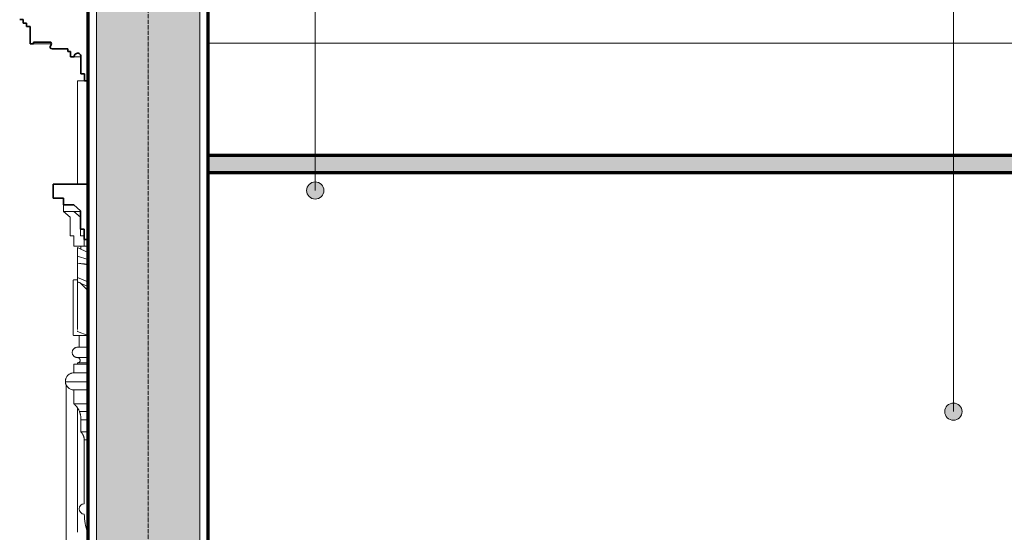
# Model space of a CAD drawing. Header units: millimetres. Extents: x -6278 to 66626, y -2027 to 8822.
# Tile 2 of 41: x -3547 to -687, y 3626 to 5117. Entities that reach past the tile are written whole.
import ezdxf

# ---------------------------------------------------------------- set-up
doc = ezdxf.new("R2010")
doc.units = ezdxf.units.MM
doc.linetypes.add('_Traço - ponto', pattern=[16, 12, -2, 0, -2])
for name, color, linetype, lineweight in [('A-CLNG', 13, 'Continuous', 25), ('A-CLNG-PATT', 13, 'Continuous', 25), ('A-GENM', 13, 'Continuous', 18), ('A-WALL', 113, 'Continuous', 18), ('A-WALL-PATT', 111, 'Continuous', 70), ('G-ANNO-TEXT', 231, 'Continuous', 9), ('S-GRID', 1, 'Continuous', 9)]:
    doc.layers.add(name, color=color, linetype=linetype, lineweight=lineweight)

# ---------------------------------------------------------------- blocks, each defined once
blk = doc.blocks.new('Generic Models 17 - Generic Models 17-3093004-CORTE C - MANTER _ CONSTRUIR')
at = {"layer": 'A-GENM'}
for p, q in [((-3378.9, 4638.7), (-3378.9, 4938.7)), ((-3358.6, 4938.7), (-3378.9, 4938.7)), ((-3419, 4558.7), (-3419, 4578)), ((-3389.8, 4558.7), (-3419.8, 4558.7)), ((-3419.8, 4558.7), (-3400, 4542)), ((-3419, 4558.7), (-3370, 4558.7)), ((-3370, 4542), (-3389.8, 4558.7)), ((-3400, 4542), (-3400, 4488.5)), ((-3370, 4488.5), (-3370, 4507.7)), ((-3400, 4488.5), (-3389.6, 4488.5)), ((-3389.6, 4488.5), (-3389.6, 4458.5)), ((-3359.6, 4488.5), (-3370, 4488.5)), ((-3359.6, 4458.5), (-3359.6, 4477.7)), ((-3389.6, 4458.5), (-3359.6, 4458.5)), ((-3348.9, 4439.7), (-3378.9, 4453.9)), ((-3378.9, 4429.1), (-3378.9, 4453.9)), ((-3368.9, 4449.2), (-3368.9, 4458.5)), ((-3368.9, 4458.5), (-3348.9, 4458.5)), ((-3348.9, 4419.7), (-3378.9, 4429.1)), ((-3378.9, 4408.5), (-3378.9, 4429.1)), ((-3378.9, 4367.3), (-3378.9, 4408.5)), ((-3348.9, 4405.4), (-3378.9, 4408.5)), ((-3348.9, 4403.5), (-3378.9, 4408.5)), ((-3391.4, 4357.9), (-3391.4, 4357.8)), ((-3391.4, 4357.8), (-3391.4, 4357.9)), ((-3378.9, 4360.4), (-3388.9, 4360.4)), ((-3378.9, 4367.3), (-3348.9, 4354.7)), ((-3378.9, 4354.6), (-3378.9, 4367.3)), ((-3378.9, 4216.2), (-3378.9, 4355.1)), ((-3378.9, 4354.6), (-3370, 4351.2)), ((-3378.9, 4354.5), (-3348.9, 4340.8)), ((-3348.9, 4329.6), (-3371.1, 4351.6)), ((-3391.4, 4303.3), (-3391.4, 4303.7)), ((-3391.4, 4303.7), (-3391.4, 4303.4)), ((-3391.4, 4298.2), (-3391.4, 4297.7)), ((-3391.4, 4298.2), (-3391.4, 4297.5)), ((-3391.4, 4297.4), (-3391.4, 4298.1)), ((-3391.4, 4297.7), (-3391.4, 4298)), ((-3391.4, 4297.9), (-3391.4, 4297.7)), ((-3391.4, 4297.6), (-3391.4, 4297.7)), ((-3391.4, 4291), (-3391.4, 4290.7)), ((-3391.4, 4288.8), (-3391.4, 4288.5)), ((-3391.4, 4283.5), (-3391.4, 4283.2)), ((-3391.4, 4283.2), (-3391.4, 4283.4)), ((-3391.4, 4283.2), (-3391.4, 4283.3)), ((-3391.4, 4283), (-3391.4, 4283.2)), ((-3391.4, 4282.9), (-3391.4, 4283.2)), ((-3391.4, 4282.6), (-3391.4, 4282.9)), ((-3391.4, 4280.3), (-3391.4, 4280.2)), ((-3391.4, 4256.7), (-3391.4, 4256.8)), ((-3391.4, 4256.6), (-3391.4, 4256.6)), ((-3391.4, 4234), (-3391.4, 4233.4)), ((-3378.9, 4221.7), (-3378.9, 4215.5)), ((-3378.9, 4211.6), (-3378.9, 4210.3)), ((-3378.9, 4210.3), (-3378.9, 4211.3)), ((-3348.9, 4198.3), (-3378.9, 4210.3)), ((-3388.9, 4198.4), (-3348.9, 4198.4)), ((-3388.9, 4198.3), (-3373.9, 4198.3)), ((-3388.9, 4198.3), (-3348.9, 4198.3)), ((-3373.9, 4164.1), (-3373.9, 4198.4)), ((-3348.9, 4164.1), (-3378.9, 4164.1)), ((-3348.9, 4164.1), (-3373.9, 4164.1)), ((-3378.9, 4134.1), (-3348.9, 4134.1)), ((-3378.9, 4134.1), (-3348.9, 4134.1)), ((-3378.9, 4114.9), (-3378.9, 4119.1)), ((-3348.9, 4119.1), (-3378.9, 4119.1)), ((-3411.4, 4054.3), (-3411.4, 1521.6)), ((-3378.9, 3626.1), (-3378.9, 3988.1))]:
    blk.add_line(p, q, dxfattribs=at)
at = {"layer": 'A-GENM', "flags": 128}
for points in [[(-3391.4, 4357.9), (-3391.4, 4358), (-3391.4, 4358.1), (-3391.4, 4358.2), (-3391.4, 4358.3), (-3391.3, 4358.4), (-3391.3, 4358.4), (-3391.3, 4358.5), (-3391.3, 4358.6), (-3391.2, 4358.7), (-3391.2, 4358.8), (-3391.1, 4358.9), (-3391.1, 4359), (-3391.1, 4359.1), (-3391, 4359.2), (-3390.9, 4359.3), (-3390.9, 4359.3), (-3390.8, 4359.4), (-3390.8, 4359.5), (-3390.7, 4359.6), (-3390.6, 4359.6), (-3390.6, 4359.7), (-3390.5, 4359.8), (-3390.4, 4359.8), (-3390.3, 4359.9), (-3390.2, 4360), (-3390.2, 4360), (-3390.1, 4360.1), (-3390, 4360.1), (-3389.9, 4360.1), (-3389.8, 4360.2), (-3389.7, 4360.2), (-3389.6, 4360.2), (-3389.5, 4360.3), (-3389.4, 4360.3), (-3389.3, 4360.3), (-3389.2, 4360.3), (-3389.1, 4360.3), (-3389, 4360.4), (-3388.9, 4360.4), (-3388.9, 4360.4)], [(-3391.4, 4357.9), (-3391.4, 4358), (-3391.4, 4358.1), (-3391.4, 4358.2), (-3391.4, 4358.3), (-3391.3, 4358.4), (-3391.3, 4358.4), (-3391.3, 4358.5), (-3391.3, 4358.6), (-3391.2, 4358.7), (-3391.2, 4358.8), (-3391.1, 4358.9), (-3391.1, 4359), (-3391.1, 4359.1), (-3391, 4359.2), (-3390.9, 4359.3), (-3390.9, 4359.3), (-3390.8, 4359.4)], [(-3391.4, 4328.8), (-3391.4, 4330.2), (-3391.4, 4332.4), (-3391.4, 4334.5), (-3391.4, 4336.6), (-3391.4, 4338.6), (-3391.4, 4340.5), (-3391.4, 4342.3), (-3391.4, 4344), (-3391.4, 4345.6), (-3391.4, 4347.2), (-3391.4, 4348.6), (-3391.4, 4350), (-3391.4, 4351.2), (-3391.4, 4352.4), (-3391.4, 4353.4), (-3391.4, 4354.3), (-3391.4, 4355.2), (-3391.4, 4355.9), (-3391.4, 4356.5), (-3391.4, 4357), (-3391.4, 4357.4), (-3391.4, 4357.6), (-3391.4, 4357.8), (-3391.4, 4357.9)], [(-3391.4, 4357.9), (-3391.4, 4357.8), (-3391.4, 4357.6), (-3391.4, 4357.3), (-3391.4, 4357), (-3391.4, 4356.4), (-3391.4, 4355.8), (-3391.4, 4355.1), (-3391.4, 4354.3), (-3391.4, 4353.3), (-3391.4, 4352.3), (-3391.4, 4351.1), (-3391.4, 4349.9), (-3391.4, 4348.5), (-3391.4, 4347), (-3391.4, 4345.5), (-3391.4, 4343.9), (-3391.4, 4342.1), (-3391.4, 4340.3), (-3391.4, 4338.4), (-3391.4, 4336.4), (-3391.4, 4334.3), (-3391.4, 4332.2), (-3391.4, 4330), (-3391.4, 4327.7), (-3391.4, 4325.3), (-3391.4, 4322.9), (-3391.4, 4320.7)], [(-3391.4, 4357.8), (-3391.4, 4357.7), (-3391.4, 4357.4), (-3391.4, 4357.1), (-3391.4, 4356.6), (-3391.4, 4356), (-3391.4, 4355.3), (-3391.4, 4354.5), (-3391.4, 4353.6), (-3391.4, 4352.6), (-3391.4, 4351.4), (-3391.4, 4350.2), (-3391.4, 4348.9), (-3391.4, 4347.5), (-3391.4, 4345.9), (-3391.4, 4344.3), (-3391.4, 4342.6), (-3391.4, 4340.8), (-3391.4, 4338.9), (-3391.4, 4337.7)], [(-3391.4, 4337.7), (-3391.4, 4339.7), (-3391.4, 4341.5), (-3391.4, 4343.3), (-3391.4, 4344.9), (-3391.4, 4346.5), (-3391.4, 4348), (-3391.4, 4349.4), (-3391.4, 4350.7), (-3391.4, 4351.9), (-3391.4, 4353), (-3391.4, 4354), (-3391.4, 4354.8), (-3391.4, 4355.6), (-3391.4, 4356.2), (-3391.4, 4356.8), (-3391.4, 4357.2), (-3391.4, 4357.5), (-3391.4, 4357.8), (-3391.4, 4357.8)], [(-3390.6, 4359.6), (-3390.6, 4359.7), (-3390.5, 4359.8), (-3390.4, 4359.8), (-3390.3, 4359.9), (-3390.2, 4360), (-3390.2, 4360), (-3390.1, 4360.1), (-3390, 4360.1), (-3389.9, 4360.1), (-3389.8, 4360.2), (-3389.7, 4360.2), (-3389.6, 4360.2), (-3389.5, 4360.3), (-3389.4, 4360.3), (-3389.3, 4360.3), (-3389.2, 4360.3), (-3389.1, 4360.3), (-3389, 4360.4), (-3388.9, 4360.4), (-3388.9, 4360.4)], [(-3391.4, 4337.7), (-3391.4, 4335.8), (-3391.4, 4333.8), (-3391.4, 4331.8), (-3391.4, 4329.7), (-3391.4, 4327.5), (-3391.4, 4325.3), (-3391.4, 4323), (-3391.4, 4320.7), (-3391.4, 4318.3), (-3391.4, 4315.8), (-3391.4, 4313.4), (-3391.4, 4310.9), (-3391.4, 4308.3), (-3391.4, 4305.7), (-3391.4, 4304)], [(-3391.4, 4304.5), (-3391.4, 4307.1), (-3391.4, 4309.6), (-3391.4, 4312.1), (-3391.4, 4314.6), (-3391.4, 4317.1), (-3391.4, 4319.5), (-3391.4, 4321.9), (-3391.4, 4324.2), (-3391.4, 4326.4), (-3391.4, 4328.6), (-3391.4, 4330.8), (-3391.4, 4332.8), (-3391.4, 4334.9), (-3391.4, 4336.8), (-3391.4, 4337.7)], [(-3391.4, 4331.7), (-3391.4, 4331.8), (-3391.4, 4331.9), (-3391.4, 4332), (-3391.4, 4332.1), (-3391.3, 4332.2), (-3391.3, 4332.3), (-3391.3, 4332.4), (-3391.3, 4332.5), (-3391.2, 4332.6), (-3391.2, 4332.7)], [(-3391.4, 4329.6), (-3391.4, 4330.1), (-3391.4, 4330.6), (-3391.4, 4330.9), (-3391.4, 4331.2), (-3391.4, 4331.4), (-3391.4, 4331.6), (-3391.4, 4331.7), (-3391.4, 4331.7)], [(-3391.4, 4331.7), (-3391.4, 4331.6), (-3391.4, 4331.5), (-3391.4, 4331.4), (-3391.4, 4331.1), (-3391.4, 4330.8), (-3391.4, 4330.4), (-3391.4, 4329.9), (-3391.4, 4329.4), (-3391.4, 4328.8), (-3391.4, 4328.1), (-3391.4, 4327.3), (-3391.4, 4326.5), (-3391.4, 4325.7), (-3391.4, 4324.7), (-3391.4, 4323.7), (-3391.4, 4322.7), (-3391.4, 4321.6), (-3391.4, 4320.4), (-3391.4, 4319.2), (-3391.4, 4317.9), (-3391.4, 4316.5), (-3391.4, 4315.2), (-3391.4, 4313.7), (-3391.4, 4312.3), (-3391.4, 4310.8), (-3391.4, 4309.2), (-3391.4, 4307.6), (-3391.4, 4306), (-3391.4, 4304.3), (-3391.4, 4302.6), (-3391.4, 4300.9), (-3391.4, 4299.2), (-3391.4, 4297.5), (-3391.4, 4295.7), (-3391.4, 4293.9), (-3391.4, 4292.1), (-3391.4, 4290.3), (-3391.4, 4289.7)], [(-3391.4, 4304.3), (-3391.4, 4305.9), (-3391.4, 4307.4), (-3391.4, 4308.8), (-3391.4, 4310.3), (-3391.4, 4311.7), (-3391.4, 4313.1), (-3391.4, 4314.4), (-3391.4, 4315.8), (-3391.4, 4317), (-3391.4, 4318.3), (-3391.4, 4319.4), (-3391.4, 4320.6), (-3391.4, 4321.7), (-3391.4, 4322.7), (-3391.4, 4323.7), (-3391.4, 4324.6), (-3391.4, 4325.5), (-3391.4, 4326.3), (-3391.4, 4327.1), (-3391.4, 4327.8), (-3391.4, 4328.4), (-3391.4, 4329), (-3391.4, 4329.6), (-3391.4, 4329.6)], [(-3391.4, 4320.7), (-3391.4, 4317.7), (-3391.4, 4314.6), (-3391.4, 4311.5), (-3391.4, 4308.4), (-3391.4, 4305.2), (-3391.4, 4301.9), (-3391.4, 4298.7), (-3391.4, 4295.4), (-3391.4, 4292.1), (-3391.4, 4288.7), (-3391.4, 4285.4), (-3391.4, 4282), (-3391.4, 4278.6), (-3391.4, 4275.3), (-3391.4, 4271.9), (-3391.4, 4268.6), (-3391.4, 4265.3), (-3391.4, 4262), (-3391.4, 4258.7), (-3391.4, 4255.5), (-3391.4, 4252.3), (-3391.4, 4249.2), (-3391.4, 4246.1), (-3391.4, 4243.1), (-3391.4, 4240.1), (-3391.4, 4237.2), (-3391.4, 4234.3), (-3391.4, 4233.4)], [(-3391.4, 4304.1), (-3391.4, 4307.3), (-3391.4, 4310.5), (-3391.4, 4313.6), (-3391.4, 4316.7), (-3391.4, 4318.8)], [(-3391.4, 4304), (-3391.4, 4305.5), (-3391.4, 4307.1), (-3391.4, 4308.7), (-3391.4, 4310.3), (-3391.4, 4311.8), (-3391.4, 4313.3), (-3391.4, 4314.7), (-3391.4, 4316.1), (-3391.4, 4317.5), (-3391.4, 4318.8)], [(-3391.4, 4318.4), (-3391.4, 4317.2), (-3391.4, 4315.9), (-3391.4, 4314.6), (-3391.4, 4313.2), (-3391.4, 4311.9), (-3391.4, 4310.4), (-3391.4, 4309), (-3391.4, 4307.5), (-3391.4, 4306), (-3391.4, 4304.5)], [(-3391.4, 4305.8), (-3391.4, 4305.9), (-3391.4, 4306), (-3391.4, 4306.1), (-3391.4, 4306.2), (-3391.3, 4306.3), (-3391.3, 4306.3), (-3391.3, 4306.4)], [(-3391.4, 4305.8), (-3391.4, 4305.9), (-3391.4, 4306), (-3391.4, 4306.1), (-3391.4, 4306.2), (-3391.3, 4306.3)], [(-3391.4, 4305.3), (-3391.4, 4305.4), (-3391.4, 4305.5), (-3391.4, 4305.6), (-3391.4, 4305.7), (-3391.4, 4305.7), (-3391.4, 4305.8)], [(-3391.4, 4305.8), (-3391.4, 4305.7), (-3391.4, 4305.7), (-3391.4, 4305.6), (-3391.4, 4305.6), (-3391.4, 4305.4), (-3391.4, 4305.3), (-3391.4, 4305.1), (-3391.4, 4305), (-3391.4, 4304.8), (-3391.4, 4304.5), (-3391.4, 4304.3), (-3391.4, 4304)], [(-3391.4, 4304.2), (-3391.4, 4304.4), (-3391.4, 4304.7), (-3391.4, 4304.9), (-3391.4, 4305.1), (-3391.4, 4305.2), (-3391.4, 4305.4), (-3391.4, 4305.5), (-3391.4, 4305.6), (-3391.4, 4305.7), (-3391.4, 4305.7), (-3391.4, 4305.8), (-3391.4, 4305.8)], [(-3391.4, 4305.8), (-3391.4, 4305.7), (-3391.4, 4305.7), (-3391.4, 4305.6), (-3391.4, 4305.6), (-3391.4, 4305.4), (-3391.4, 4305.3), (-3391.4, 4305.3)], [(-3391.4, 4304.1), (-3391.4, 4304.4), (-3391.4, 4304.7), (-3391.4, 4305), (-3391.4, 4305.3), (-3391.4, 4305.3)], [(-3391.4, 4305.3), (-3391.4, 4305), (-3391.4, 4304.8), (-3391.4, 4304.5), (-3391.4, 4304.1), (-3391.4, 4303.7), (-3391.4, 4303.3), (-3391.4, 4302.9), (-3391.4, 4302.4), (-3391.4, 4301.9), (-3391.4, 4301.4), (-3391.4, 4300.8)], [(-3391.4, 4303.2), (-3391.4, 4303.6), (-3391.4, 4303.9)], [(-3391.4, 4295.6), (-3391.4, 4296.2), (-3391.4, 4296.7), (-3391.4, 4297.3), (-3391.4, 4297.8), (-3391.4, 4298.4)], [(-3391.4, 4298.1), (-3391.4, 4297.5), (-3391.4, 4297), (-3391.4, 4296.4), (-3391.4, 4295.8)], [(-3391.4, 4289.7), (-3391.4, 4287.6), (-3391.4, 4285.5), (-3391.4, 4283.4), (-3391.4, 4281.3), (-3391.4, 4279.2), (-3391.4, 4277.1), (-3391.4, 4275), (-3391.4, 4272.8), (-3391.4, 4270.8), (-3391.4, 4268.7), (-3391.4, 4266.6), (-3391.4, 4264.6), (-3391.4, 4262.6), (-3391.4, 4260.6), (-3391.4, 4258.7), (-3391.4, 4256.8), (-3391.4, 4254.9), (-3391.4, 4253), (-3391.4, 4251.3), (-3391.4, 4249.5), (-3391.4, 4247.8), (-3391.4, 4246.2), (-3391.4, 4244.6), (-3391.4, 4243.1), (-3391.4, 4241.6), (-3391.4, 4240.2), (-3391.4, 4238.9), (-3391.4, 4237.6), (-3391.4, 4236.4), (-3391.4, 4235.3), (-3391.4, 4234.2)], [(-3391.4, 4283.4), (-3391.4, 4283.4), (-3391.4, 4283.5), (-3391.4, 4283.5), (-3391.4, 4283.5), (-3391.4, 4283.6), (-3391.4, 4283.6), (-3391.4, 4283.7), (-3391.4, 4283.8), (-3391.4, 4283.9), (-3391.4, 4284), (-3391.4, 4284.1), (-3391.4, 4284.2), (-3391.4, 4284.4), (-3391.4, 4284.5), (-3391.4, 4284.7), (-3391.4, 4284.8), (-3391.4, 4285), (-3391.4, 4285.2), (-3391.4, 4285.4), (-3391.4, 4285.6), (-3391.4, 4285.8), (-3391.4, 4286), (-3391.4, 4286.2), (-3391.4, 4286.4), (-3391.4, 4286.7), (-3391.4, 4286.9), (-3391.4, 4287.2), (-3391.4, 4287.4), (-3391.4, 4287.7), (-3391.4, 4287.9), (-3391.4, 4288.2), (-3391.4, 4288.4), (-3391.4, 4288.7)], [(-3391.4, 4284.5), (-3391.4, 4284.4), (-3391.4, 4284.2), (-3391.4, 4284.1), (-3391.4, 4284), (-3391.4, 4283.9), (-3391.4, 4283.8), (-3391.4, 4283.7), (-3391.4, 4283.6), (-3391.4, 4283.6), (-3391.4, 4283.5), (-3391.4, 4283.5), (-3391.4, 4283.5), (-3391.4, 4283.4), (-3391.4, 4283.4)], [(-3391.4, 4284.4), (-3391.4, 4284.3), (-3391.4, 4284.1), (-3391.4, 4284), (-3391.4, 4283.9), (-3391.4, 4283.8), (-3391.4, 4283.7), (-3391.4, 4283.7), (-3391.4, 4283.6), (-3391.4, 4283.5), (-3391.4, 4283.5), (-3391.4, 4283.5), (-3391.4, 4283.4), (-3391.4, 4283.4)], [(-3391.4, 4283.4), (-3391.4, 4283.4), (-3391.4, 4283.5), (-3391.4, 4283.5), (-3391.4, 4283.5), (-3391.4, 4283.6), (-3391.4, 4283.6), (-3391.4, 4283.7), (-3391.4, 4283.8), (-3391.4, 4283.9), (-3391.4, 4284), (-3391.4, 4284.1), (-3391.4, 4284.2), (-3391.4, 4284.4)], [(-3391.4, 4283.2), (-3391.4, 4283.3), (-3391.4, 4283.4), (-3391.4, 4283.4)], [(-3391.4, 4283.2), (-3391.4, 4283.3), (-3391.4, 4283.4), (-3391.4, 4283.4)], [(-3391.4, 4283.2), (-3391.4, 4283.1), (-3391.4, 4282.9)], [(-3391.4, 4271.8), (-3391.4, 4270.8), (-3391.4, 4269.9), (-3391.4, 4269), (-3391.4, 4268.2), (-3391.4, 4267.3), (-3391.4, 4266.5), (-3391.4, 4265.7), (-3391.4, 4264.9), (-3391.4, 4264.2), (-3391.4, 4263.4), (-3391.4, 4262.8), (-3391.4, 4262.1), (-3391.4, 4261.5), (-3391.4, 4260.9), (-3391.4, 4260.4), (-3391.4, 4259.9), (-3391.4, 4259.4), (-3391.4, 4258.9), (-3391.4, 4258.5), (-3391.4, 4258.2), (-3391.4, 4257.9), (-3391.4, 4257.6), (-3391.4, 4257.3), (-3391.4, 4257.2), (-3391.4, 4257), (-3391.4, 4256.9), (-3391.4, 4256.8), (-3391.4, 4256.8), (-3391.4, 4256.8)], [(-3391.4, 4233.4), (-3391.4, 4236.2), (-3391.4, 4239.1), (-3391.4, 4242), (-3391.4, 4245.1), (-3391.4, 4248.1), (-3391.4, 4251.3), (-3391.4, 4254.4), (-3391.4, 4257.6), (-3391.4, 4260.1)], [(-3391.4, 4260.1), (-3391.4, 4259.2), (-3391.4, 4256.9), (-3391.4, 4254.6), (-3391.4, 4252.4), (-3391.4, 4251.3)], [(-3391.4, 4234), (-3391.4, 4235.1), (-3391.4, 4236.2), (-3391.4, 4237.4), (-3391.4, 4238.7), (-3391.4, 4240), (-3391.4, 4241.4), (-3391.4, 4242.8), (-3391.4, 4244.3), (-3391.4, 4245.9), (-3391.4, 4247.5), (-3391.4, 4249.2), (-3391.4, 4250.9), (-3391.4, 4252.7), (-3391.4, 4254.5), (-3391.4, 4256.4), (-3391.4, 4258.3), (-3391.4, 4260.1)], [(-3391.4, 4251.3), (-3391.4, 4253.5), (-3391.4, 4255.7), (-3391.4, 4258.1), (-3391.4, 4260.1)], [(-3391.4, 4256.6), (-3391.4, 4256.6), (-3391.4, 4256.7), (-3391.4, 4256.8), (-3391.4, 4257), (-3391.4, 4257.3), (-3391.4, 4257.5), (-3391.4, 4257.8), (-3391.4, 4258.2), (-3391.4, 4258.6)], [(-3391.4, 4256.8), (-3391.4, 4256.8), (-3391.4, 4256.9), (-3391.4, 4257), (-3391.4, 4257.1), (-3391.4, 4257.3)], [(-3391.4, 4257.2), (-3391.4, 4257), (-3391.4, 4256.8), (-3391.4, 4256.7), (-3391.4, 4256.6), (-3391.4, 4256.6)], [(-3391.4, 4256.6), (-3391.4, 4256.6), (-3391.4, 4256.7), (-3391.4, 4256.8)], [(-3391.4, 4256.8), (-3391.4, 4256.7), (-3391.4, 4256.6), (-3391.4, 4256.6)], [(-3391.3, 4256.1), (-3391.3, 4256.1), (-3391.3, 4256.2), (-3391.3, 4256.3), (-3391.4, 4256.4), (-3391.4, 4256.5), (-3391.4, 4256.6), (-3391.4, 4256.7), (-3391.4, 4256.8)], [(-3391.3, 4255.9), (-3391.3, 4256), (-3391.3, 4256.1), (-3391.3, 4256.2), (-3391.4, 4256.3), (-3391.4, 4256.4), (-3391.4, 4256.5), (-3391.4, 4256.6), (-3391.4, 4256.6)], [(-3391.4, 4251.3), (-3391.4, 4249.4), (-3391.4, 4247.6), (-3391.4, 4245.9), (-3391.4, 4244.2), (-3391.4, 4242.6), (-3391.4, 4241.1), (-3391.4, 4239.6), (-3391.4, 4238.2), (-3391.4, 4236.9), (-3391.4, 4235.6), (-3391.4, 4234.4), (-3391.4, 4233.4)], [(-3391.4, 4233.7), (-3391.4, 4234.8), (-3391.4, 4236), (-3391.4, 4237.2), (-3391.4, 4238.6), (-3391.4, 4240), (-3391.4, 4241.5), (-3391.4, 4243.1), (-3391.4, 4244.7), (-3391.4, 4246.4), (-3391.4, 4248.2), (-3391.4, 4250), (-3391.4, 4251.3)], [(-3391.4, 4233.4), (-3391.4, 4231), (-3391.4, 4228.6), (-3391.4, 4226.3), (-3391.4, 4224.1), (-3391.4, 4222), (-3391.4, 4219.9), (-3391.4, 4218), (-3391.4, 4216.1), (-3391.4, 4214.3), (-3391.4, 4212.7), (-3391.4, 4211.1), (-3391.4, 4209.6), (-3391.4, 4208.3), (-3391.4, 4207), (-3391.4, 4205.9), (-3391.4, 4204.8), (-3391.4, 4203.9), (-3391.4, 4203.1), (-3391.4, 4202.4), (-3391.4, 4201.9), (-3391.4, 4201.4), (-3391.4, 4201.1), (-3391.4, 4200.9), (-3391.4, 4200.8), (-3391.4, 4200.8)], [(-3391.4, 4227.6), (-3391.4, 4227.4), (-3391.4, 4227.2), (-3391.4, 4227.1)], [(-3391.4, 4227.1), (-3391.4, 4227.3), (-3391.4, 4227.5)], [(-3391.2, 4226.1), (-3391.2, 4226.2), (-3391.2, 4226.3), (-3391.3, 4226.4), (-3391.3, 4226.5), (-3391.3, 4226.6), (-3391.3, 4226.7), (-3391.4, 4226.8), (-3391.4, 4226.9), (-3391.4, 4227), (-3391.4, 4227.1)], [(-3391.4, 4200.8), (-3391.4, 4200.8), (-3391.4, 4201), (-3391.4, 4201.3), (-3391.4, 4201.7), (-3391.4, 4202.3), (-3391.4, 4202.9)], [(-3388.9, 4198.4), (-3389.5, 4198.5), (-3390.1, 4198.8), (-3390.7, 4199.2), (-3391.1, 4199.7), (-3391.3, 4200.3), (-3391.4, 4200.9), (-3391.3, 4201.6)], [(-3391.4, 4200.9), (-3391.4, 4200.8), (-3391.4, 4200.8)], [(-3391.4, 4200.8), (-3391.4, 4200.8), (-3391.4, 4200.9)], [(-3391.1, 4199.7), (-3391.2, 4199.8), (-3391.2, 4199.9), (-3391.2, 4199.9), (-3391.3, 4200), (-3391.3, 4200.1), (-3391.3, 4200.2), (-3391.3, 4200.3), (-3391.4, 4200.4), (-3391.4, 4200.5), (-3391.4, 4200.6), (-3391.4, 4200.7), (-3391.4, 4200.8)], [(-3388.9, 4198.3), (-3389, 4198.3), (-3389.1, 4198.3), (-3389.2, 4198.3), (-3389.3, 4198.3), (-3389.4, 4198.3), (-3389.5, 4198.3), (-3389.6, 4198.4), (-3389.7, 4198.4), (-3389.8, 4198.4), (-3389.9, 4198.5), (-3389.9, 4198.5), (-3390, 4198.5), (-3390.1, 4198.6), (-3390.2, 4198.6), (-3390.3, 4198.7), (-3390.4, 4198.8), (-3390.5, 4198.8), (-3390.5, 4198.9), (-3390.6, 4198.9), (-3390.7, 4199), (-3390.7, 4199.1), (-3390.8, 4199.2), (-3390.9, 4199.2), (-3390.9, 4199.3), (-3391, 4199.4), (-3391, 4199.5), (-3391.1, 4199.6), (-3391.1, 4199.7), (-3391.2, 4199.8), (-3391.2, 4199.9), (-3391.2, 4199.9), (-3391.3, 4200), (-3391.3, 4200.1), (-3391.3, 4200.2), (-3391.3, 4200.3), (-3391.4, 4200.4), (-3391.4, 4200.5), (-3391.4, 4200.6), (-3391.4, 4200.7), (-3391.4, 4200.8)], [(-3388.9, 4198.3), (-3389, 4198.3), (-3389.1, 4198.3), (-3389.2, 4198.3), (-3389.3, 4198.3), (-3389.4, 4198.3), (-3389.5, 4198.3), (-3389.6, 4198.4), (-3389.7, 4198.4), (-3389.8, 4198.4), (-3389.9, 4198.5), (-3389.9, 4198.5), (-3390, 4198.5), (-3390.1, 4198.6), (-3390.2, 4198.6), (-3390.3, 4198.7), (-3390.4, 4198.8), (-3390.5, 4198.8), (-3390.5, 4198.9), (-3390.6, 4198.9), (-3390.7, 4199), (-3390.7, 4199.1), (-3390.8, 4199.2), (-3390.9, 4199.2), (-3390.9, 4199.3), (-3391, 4199.4), (-3391, 4199.5)]]:
    blk.add_lwpolyline(points, dxfattribs=at)
at = {"layer": 'A-GENM'}
for points in [[(-3391.3, 4256.3), (-3391.4, 4256.6), (-3391.4, 4256.9), (-3391.3, 4257.2)], [(-3391.3, 4201.4), (-3391.4, 4201.1), (-3391.4, 4200.5), (-3391.1, 4199.6), (-3390.5, 4199), (-3389.8, 4198.5), (-3389.2, 4198.4), (-3388.9, 4198.4)]]:
    blk.add_open_spline(points, degree=3, dxfattribs=at)
for points, knots in [([(-3389.7, 4198.6), (-3390, 4198.7), (-3390.5, 4199), (-3391.1, 4199.6), (-3391.3, 4200.3), (-3391.4, 4200.8), (-3391.4, 4200.9)], [-0.8888889, -0.8888889, -0.8888889, -0.8888889, -0.7777778, -0.6666667, -0.5555556, -0.4999685, -0.4999685, -0.4999685, -0.4999685]), ([(-3378.9, 4134.1), (-3380.2, 4134.1), (-3382.2, 4134.3), (-3384.6, 4135.2), (-3386.1, 4135.9), (-3387.2, 4136.6), (-3388.3, 4137.3), (-3389.3, 4138.2), (-3390.2, 4139.2), (-3391, 4140.2), (-3391.9, 4141.5), (-3392.8, 4143.3), (-3393.6, 4145.8), (-3394.1, 4149.1), (-3393.6, 4152.3), (-3392.8, 4154.8), (-3391.9, 4156.6), (-3391, 4157.9), (-3390.2, 4159), (-3389.3, 4159.9), (-3388, 4161), (-3386.7, 4161.9), (-3385.5, 4162.5), (-3384.3, 4163.1), (-3382.2, 4163.8), (-3380.2, 4164.1), (-3378.9, 4164.1)], [0, 0, 0, 0, 0.083333, 0.125, 0.166667, 0.1875, 0.208333, 0.25, 0.270833, 0.291667, 0.333333, 0.375, 0.416667, 0.5, 0.583333, 0.625, 0.666667, 0.708333, 0.729167, 0.75, 0.791667, 0.833333, 0.854167, 0.875, 0.916667, 1, 1, 1, 1]), ([(-3375.5, 4119.1), (-3374.9, 4119.3), (-3373.8, 4120.1), (-3372.7, 4121.2), (-3372.1, 4122.3), (-3371.5, 4123.5), (-3371.1, 4125), (-3371.1, 4127), (-3371.4, 4128.5), (-3371.9, 4129.7), (-3372.4, 4130.5), (-3372.9, 4131.2), (-3373.3, 4131.6), (-3373.9, 4132.2), (-3374.5, 4132.7), (-3375.1, 4133), (-3375.5, 4133.3), (-3376.1, 4133.5), (-3376.8, 4133.7), (-3377.7, 4134), (-3378.4, 4134), (-3378.9, 4134.1)], [0, 0, 0, 0, 0.090909, 0.181818, 0.227273, 0.272727, 0.363636, 0.454545, 0.545455, 0.590909, 0.636364, 0.681818, 0.704545, 0.727273, 0.795455, 0.8125, 0.829545, 0.863636, 0.897727, 0.931818, 1, 1, 1, 1])]:
    blk.add_open_spline(points, degree=3, knots=knots, dxfattribs=at)
blk = doc.blocks.new('ornamento esquadrias - ornamento esquadrias-4133635-CORTE C - MANTER _ CONSTRUIR')
at = {"layer": 'A-GENM'}
for p, q in [((-3388.9, 4089.9), (-3388.9, 4114.9)), ((-3348.9, 4114.9), (-3388.9, 4114.9)), ((-3388.9, 4089.9), (-3348.9, 4089.9)), ((-3388.9, 4089.9), (-3348.9, 4089.9)), ((-3348.9, 4063.3), (-3413.8, 4063.3)), ((-3348.9, 4039.9), (-3388.9, 4039.9)), ((-3388.9, 3999.9), (-3388.9, 4039.9)), ((-3348.9, 4039.9), (-3388.9, 4039.9)), ((-3388.9, 3999.9), (-3348.9, 3999.9)), ((-3388.9, 3999.9), (-3348.9, 3999.9)), ((-3348.9, 3977.7), (-3373.3, 3977.7)), ((-3348.9, 3953.3), (-3368.9, 3953.3)), ((-3368.9, 3918.3), (-3368.9, 3953.3)), ((-3348.9, 3953.3), (-3368.9, 3953.3)), ((-3368.9, 3918.3), (-3348.9, 3918.3)), ((-3368.9, 3918.3), (-3348.9, 3918.3)), ((-3358.9, 3709.1), (-3358.9, 3894.9)), ((-3348.9, 3894.9), (-3358.9, 3894.9)), ((-3348.9, 3894.9), (-3358.9, 3894.9))]:
    blk.add_line(p, q, dxfattribs=at)
for centre, radius, start, end in [((-3358.9, 3694.1), 15, 90, 270), ((-3221.7, 3677.5), 137.2, 179.3469, 202.0203)]:
    blk.add_arc(centre, radius, start, end, dxfattribs=at)
for points, knots in [([(-3388.9, 4089.9), (-3391.1, 4089.9), (-3394.4, 4089.5), (-3398.5, 4088.1), (-3401.4, 4086.6), (-3404, 4084.9), (-3406.4, 4082.8), (-3408.1, 4081), (-3409.3, 4079.4), (-3410.6, 4077.4), (-3411.6, 4075.4), (-3412.4, 4073.5), (-3412.8, 4072.2), (-3413.3, 4070.6), (-3413.6, 4068.7), (-3413.9, 4066.3), (-3413.9, 4064.5), (-3413.8, 4063.3)], [0, 0, 0, 0, 0.142857, 0.214286, 0.285714, 0.357143, 0.428571, 0.5, 0.535714, 0.571429, 0.678571, 0.705357, 0.732143, 0.785714, 0.839286, 0.892857, 1, 1, 1, 1]), ([(-3413.8, 4063.3), (-3413.8, 4062.9), (-3413.8, 4061.9), (-3413.5, 4060.2), (-3413.1, 4058.6), (-3412.7, 4057.2), (-3412.2, 4055.8), (-3411.4, 4053.9), (-3409.8, 4051), (-3406.1, 4046.2), (-3400.5, 4042.3), (-3394, 4040.3), (-3390.6, 4039.9), (-3388.9, 4039.9)], [0, 0, 0, 0, 0.0625, 0.125, 0.1875, 0.21875, 0.25, 0.3125, 0.375, 0.5, 0.75, 0.875, 1, 1, 1, 1]), ([(-3373.3, 3977.7), (-3373.6, 3978.5), (-3374.3, 3980), (-3375.6, 3982.7), (-3376.5, 3984.4), (-3377.3, 3985.8), (-3378.3, 3987.3), (-3379.3, 3988.9), (-3380.5, 3990.6), (-3382.3, 3993), (-3385, 3996.1), (-3387.5, 3998.6), (-3388.9, 3999.9)], [-1, -1, -1, -1, -0.75, -0.625, -0.5625, -0.5, -0.4375, -0.375, -0.3125, -0.25, -0.125, 0, 0, 0, 0]), ([(-3368.9, 3953.3), (-3368.8, 3955.8), (-3369, 3959.4), (-3369.5, 3963.8), (-3369.9, 3966.3), (-3370.3, 3968.1), (-3370.6, 3969.4), (-3371, 3970.7), (-3371.3, 3971.8), (-3371.6, 3972.8), (-3371.9, 3973.8), (-3372.2, 3974.6), (-3372.4, 3975.4), (-3372.7, 3976.1), (-3373, 3976.8), (-3373.1, 3977.2), (-3373.2, 3977.4)], [-1, -1, -1, -1, -0.8333333, -0.75, -0.6666667, -0.625, -0.5833333, -0.5416667, -0.5, -0.4583333, -0.4166667, -0.375, -0.3333333, -0.2916667, -0.25, -0.1666667, -0.1666667, -0.1666667, -0.1666667]), ([(-3358.9, 3894.9), (-3359, 3896.8), (-3359.3, 3899.6), (-3360.2, 3903.2), (-3360.9, 3905.2), (-3361.5, 3906.8), (-3362, 3907.9), (-3362.5, 3909), (-3363, 3910.1), (-3363.5, 3911), (-3364.1, 3912), (-3364.7, 3912.9), (-3365.2, 3913.7), (-3365.7, 3914.5), (-3366.3, 3915.2), (-3366.8, 3915.9), (-3367.3, 3916.5), (-3367.7, 3917), (-3368.3, 3917.7), (-3368.7, 3918.1), (-3368.9, 3918.3)], [-1, -1, -1, -1, -0.833333, -0.75, -0.666667, -0.625, -0.583333, -0.541667, -0.5, -0.458333, -0.416667, -0.375, -0.333333, -0.291667, -0.25, -0.208333, -0.166667, -0.125, -0.083333, 0, 0, 0, 0])]:
    blk.add_open_spline(points, degree=3, knots=knots, dxfattribs=at)
blk = doc.blocks.new('ORNAMENTO SUPERIOR - ORNAMENTO SUPERIOR-4323885-CORTE C - MANTER _ CONSTRUIR')
at = {"layer": 'A-GENM', "lineweight": 35}
for p, q in [((-3348.6, 4938.7), (-3348.6, 5328.7)), ((-3546.6, 5116.7), (-3536.6, 5116.7)), ((-3536.6, 5116.7), (-3536.6, 5106.7)), ((-3536.6, 5106.7), (-3526.6, 5106.7)), ((-3526.6, 5106.7), (-3526.6, 5096.7)), ((-3526.6, 5096.7), (-3516.6, 5096.7)), ((-3516.6, 5096.7), (-3516.6, 5046.7)), ((-3516.6, 5046.7), (-3506.6, 5046.7)), ((-3506.6, 5046.7), (-3506.6, 5051.7)), ((-3506.6, 5051.7), (-3456.6, 5051.7)), ((-3452.5, 5031.7), (-3406.6, 5031.7)), ((-3406.6, 5031.7), (-3406.6, 5023.7)), ((-3406.6, 5023.7), (-3398.6, 5023.7)), ((-3398.6, 5023.7), (-3398.6, 5008.7)), ((-3398.6, 5008.7), (-3388.6, 5008.7)), ((-3368.6, 5009.1), (-3368.6, 4958.7)), ((-3368.6, 4958.7), (-3358.6, 4958.7)), ((-3358.6, 4958.7), (-3358.6, 4938.7)), ((-3358.6, 4938.7), (-3348.6, 4938.7))]:
    blk.add_line(p, q, dxfattribs=at)
at = {"layer": 'A-GENM'}
for p, q in [((-3454.6, 5046.7), (-3506.6, 5046.7)), ((-3368.4, 5008.7), (-3388.6, 5008.7))]:
    blk.add_line(p, q, dxfattribs=at)
at = {"layer": 'A-GENM', "lineweight": 35}
for centre, radius, start, end in [((-3452.5, 5037.5), 5.84, 134.5404, 270), ((-3462.1, 5046.7), 7.42, 317.6422, 42.3578), ((-3378.6, 5009.1), 10, 0, 182.8227)]:
    blk.add_arc(centre, radius, start, end, dxfattribs=at)
at = {"layer": 'A-GENM'}
blk.add_open_spline([(-3456.6, 5041.7), (-3456.9, 5041.3), (-3457.5, 5040.6), (-3458.1, 5039.3), (-3458.4, 5038), (-3458.3, 5036.6), (-3458, 5035.5), (-3457.6, 5034.7), (-3457.2, 5034.1), (-3456.8, 5033.5), (-3456.3, 5033.1), (-3455.7, 5032.6), (-3455.1, 5032.3), (-3454.5, 5032), (-3453.6, 5031.7), (-3452.9, 5031.7), (-3452.5, 5031.7)], degree=3, knots=[0, 0, 0, 0, 0.1, 0.2, 0.3, 0.4, 0.5, 0.55, 0.6, 0.65, 0.7, 0.75, 0.8, 0.85, 0.9, 1, 1, 1, 1], dxfattribs=at)
blk = doc.blocks.new('ORNAMENTO 2 - ORNAMENTO 2-4325827-CORTE C - MANTER _ CONSTRUIR')
at = {"layer": 'A-GENM', "lineweight": 35}
for p, q in [((-3348.9, 4638.7), (-3449, 4638.7)), ((-3449, 4638.7), (-3449, 4598)), ((-3348.9, 4477.7), (-3348.9, 4638.7)), ((-3449, 4598), (-3419, 4598)), ((-3419, 4598), (-3419, 4578)), ((-3419, 4578), (-3389.8, 4578)), ((-3389.8, 4578), (-3370, 4561.3)), ((-3370, 4561.3), (-3370, 4507.7)), ((-3370, 4507.7), (-3359.6, 4507.7)), ((-3359.6, 4507.7), (-3359.6, 4477.7)), ((-3359.6, 4477.7), (-3348.9, 4477.7))]:
    blk.add_line(p, q, dxfattribs=at)

msp = doc.modelspace()

# ---------------------------------------------------------------- hatches: boundary and pattern name
at = {"layer": 'A-CLNG-PATT', "lineweight": 18}
msp.add_hatch(color=171, dxfattribs=at).paths.add_polyline_path([(-1726.419, 4671.934), (1501.115, 4671.934), (1501.115, 4721.934), (-2998.885, 4721.934), (-2998.885, 4671.934), (-2890.592, 4671.934)], flags=0)
at = {"layer": 'A-WALL-PATT'}
msp.add_hatch(color=256, dxfattribs=at).paths.add_polyline_path([(-3023.885, -140), (-3023.885, 5328.7), (-3323.885, 5328.7), (-3323.885, -140)], flags=0)
at = {"layer": 'G-ANNO-TEXT'}
h = msp.add_hatch(color=250, dxfattribs=at)
edge = h.paths.add_edge_path(flags=0)
edge.add_arc((-2688.329, 4619.906), 25, 0, 360)
h = msp.add_hatch(color=250, dxfattribs=at)
edge = h.paths.add_edge_path(flags=0)
edge.add_arc((-835.258, 3977.045), 25, 0, 360)

# ---------------------------------------------------------------- linework, layer by layer
at = {"layer": 'A-CLNG', "color": 7, "lineweight": 70}
for p, q in [((1501.115, 4721.934), (-2998.885, 4721.934)), ((-2998.885, 4671.934), (1501.115, 4671.934))]:
    msp.add_line(p, q, dxfattribs=at)
at = {"layer": 'A-WALL', "lineweight": 70}
for p, q in [((-3348.885, 5328.7), (-3348.885, 830)), ((-2998.885, 1030), (-2998.885, 5328.7))]:
    msp.add_line(p, q, dxfattribs=at)
at = {"layer": 'A-WALL'}
for p, q in [((-3346.385, 5328.7), (-3346.385, -140)), ((-3323.885, 5328.7), (-3323.885, -140)), ((-3023.885, 5328.7), (-3023.885, -140)), ((-3001.385, 5328.7), (-3001.385, 1030)), ((6421.115, 5048.7), (-2998.885, 5048.7))]:
    msp.add_line(p, q, dxfattribs=at)
at = {"layer": 'G-ANNO-TEXT', "color": 250}
for p, q in [((-2688.329, 4619.906), (-2688.329, 7437.708)), ((-835.258, 3977.045), (-835.258, 7437.708))]:
    msp.add_line(p, q, dxfattribs=at)
for centre in [(-2688.329, 4619.906), (-835.258, 3977.045)]:
    msp.add_circle(centre, 25, dxfattribs=at)
at = {"layer": 'S-GRID', "linetype": '_Traço - ponto'}
msp.add_line((-3173.885, -1931.064), (-3173.885, 8028.481), dxfattribs=at)

# ---------------------------------------------------------------- block references
at = {"layer": 'A-GENM'}
for name in ['ORNAMENTO SUPERIOR - ORNAMENTO SUPERIOR-4323885-CORTE C - MANTER _ CONSTRUIR', 'Generic Models 17 - Generic Models 17-3093004-CORTE C - MANTER _ CONSTRUIR', 'ORNAMENTO 2 - ORNAMENTO 2-4325827-CORTE C - MANTER _ CONSTRUIR', 'ornamento esquadrias - ornamento esquadrias-4133635-CORTE C - MANTER _ CONSTRUIR']:
    msp.add_blockref(name, (0, 0), dxfattribs=at)

doc.saveas('drawing.dxf')
